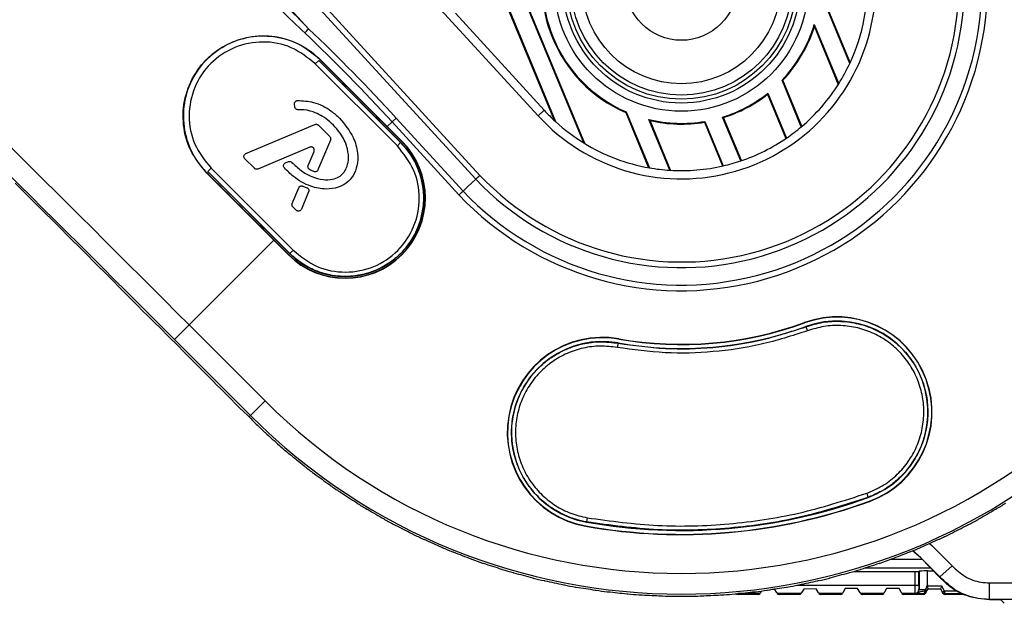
# Model space of a CAD drawing. Header units: millimetres. Extents: x 0 to 420, y 0 to 297.
# Tile 35 of 59: x 177.83 to 184.39, y 168.29 to 172.17. Entities that reach past the tile are written whole.
import ezdxf

# ---------------------------------------------------------------- set-up
doc = ezdxf.new("R2010")
doc.units = ezdxf.units.MM

msp = doc.modelspace()

# ---------------------------------------------------------------- linework, layer by layer
at = {"color": 7, "linetype": 'Continuous', "lineweight": 25}
for p, q in [((180.86569, 171.11198), (174.37553, 178.19474)), ((174.4032, 178.22014), (180.89318, 171.13758)), ((174.26899, 178.09711), (179.75173, 172.11375)), ((179.19018, 176.80867), (181.38747, 171.50395)), ((179.1957, 176.80795), (181.39594, 171.49609)), ((181.58476, 171.35324), (179.36085, 176.72223)), ((181.59175, 171.34897), (179.36926, 176.71453)), ((181.28036, 171.53398), (177.86396, 175.26233)), ((183.35652, 171.88242), (183.15803, 172.36162)), ((183.35928, 171.88835), (183.16289, 172.36246)), ((180.72929, 172.21688), (181.32096, 171.57119)), ((183.11974, 172.14105), (183.28275, 171.74752)), ((183.12039, 172.12688), (183.11974, 172.14105)), ((183.12039, 172.12688), (183.27959, 171.74254)), ((179.8193, 171.90122), (179.79655, 171.8803)), ((180.34356, 171.33329), (179.79655, 171.8803)), ((179.8193, 171.90122), (180.36448, 171.35604)), ((179.82015, 171.90208), (180.36534, 171.3569)), ((179.82586, 171.90934), (179.82703, 171.91051)), ((179.82703, 171.91051), (180.27602, 171.46229)), ((183.03332, 171.46104), (182.9048, 171.77132)), ((182.9048, 171.77132), (182.91045, 171.77028)), ((183.03718, 171.46431), (182.91045, 171.77028)), ((182.80881, 171.67746), (182.81082, 171.68519)), ((182.80881, 171.67746), (182.93068, 171.38324)), ((182.81082, 171.68519), (182.93475, 171.38601)), ((179.66005, 171.59394), (179.65841, 171.61209)), ((181.32096, 171.57119), (181.28036, 171.53398)), ((181.86363, 171.55604), (181.86734, 171.55968)), ((181.86363, 171.55604), (182.0158, 171.18866)), ((181.86734, 171.55968), (182.02143, 171.18767)), ((179.33434, 171.28297), (179.79318, 171.47576)), ((179.81691, 171.4711), (179.89262, 171.39539)), ((180.27602, 171.46229), (180.3076, 171.49387)), ((180.3076, 171.49387), (180.33529, 171.51924)), ((180.75338, 171.00738), (180.3076, 171.49387)), ((180.33529, 171.51924), (180.78087, 171.03298)), ((182.15774, 171.17159), (182.01781, 171.5094)), ((182.01781, 171.5094), (182.02587, 171.50255)), ((182.16309, 171.17127), (182.02587, 171.50255)), ((182.38806, 171.4916), (182.39104, 171.49699)), ((182.38806, 171.4916), (182.50886, 171.19995)), ((182.39104, 171.49699), (182.51363, 171.20104)), ((182.62967, 171.23389), (182.50896, 171.52531)), ((182.50896, 171.52531), (182.51543, 171.52229)), ((182.63424, 171.23544), (182.51543, 171.52229)), ((180.27466, 171.46093), (180.27602, 171.46229)), ((180.37201, 171.36357), (180.27466, 171.46093)), ((180.37337, 171.36493), (180.27602, 171.46229)), ((179.89728, 171.37166), (179.81451, 171.17465)), ((180.36448, 171.35604), (180.34356, 171.33329)), ((180.37201, 171.36357), (180.37337, 171.36493)), ((179.75983, 171.32496), (179.41433, 171.17979)), ((179.74911, 171.20348), (179.78822, 171.29657)), ((179.39059, 171.18445), (179.3274, 171.24764)), ((179.59882, 171.22133), (179.61716, 171.22885)), ((179.07364, 171.15584), (179.07248, 171.15467)), ((179.52006, 170.70632), (179.07248, 171.15467)), ((179.62545, 170.61701), (179.08026, 171.16219)), ((179.10204, 171.18579), (179.08112, 171.16304)), ((179.6263, 170.61786), (179.08112, 171.16304)), ((179.10204, 171.18579), (179.64905, 170.63878)), ((178.01924, 170.86396), (177.79796, 171.08524)), ((179.64305, 170.95107), (179.68632, 171.05406)), ((179.7524, 171.02684), (179.70449, 170.91281)), ((179.71435, 171.0658), (179.74045, 171.05538)), ((179.66917, 170.90588), (179.64771, 170.92734)), ((178.02399, 170.86058), (178.01924, 170.86396)), ((178.02399, 170.86058), (178.12304, 170.76153)), ((178.12581, 170.75739), (178.12304, 170.76153)), ((178.19711, 170.6861), (178.12581, 170.75739)), ((178.20173, 170.68284), (178.19711, 170.6861)), ((178.95608, 170.14235), (179.52006, 170.70632)), ((179.52142, 170.70768), (179.52006, 170.70632)), ((179.52006, 170.70632), (179.61741, 170.60897)), ((179.52142, 170.70768), (179.61877, 170.61033)), ((178.20173, 170.68284), (178.29865, 170.58591)), ((179.64905, 170.63878), (179.6263, 170.61786)), ((178.30139, 170.58182), (178.29865, 170.58591)), ((178.36781, 170.51539), (178.30139, 170.58182)), ((179.61877, 170.61033), (179.61741, 170.60897)), ((178.37233, 170.51224), (178.36781, 170.51539)), ((178.37233, 170.51224), (178.46747, 170.41709)), ((178.47018, 170.41302), (178.46747, 170.41709)), ((178.53267, 170.35054), (178.47018, 170.41302)), ((178.53708, 170.34748), (178.53267, 170.35054)), ((178.53708, 170.34748), (178.63076, 170.2538)), ((178.63346, 170.24975), (178.63076, 170.2538)), ((178.69282, 170.19038), (178.63346, 170.24975)), ((178.69715, 170.18741), (178.69282, 170.19038)), ((178.69715, 170.18741), (178.78966, 170.0949)), ((178.79235, 170.09086), (178.78966, 170.0949)), ((178.95608, 170.14235), (178.85879, 170.04505)), ((178.95608, 170.14235), (179.46232, 169.63611)), ((183.05448, 170.15555), (183.05389, 170.15717)), ((183.06389, 170.1297), (183.0633, 170.1313)), ((183.06389, 170.1297), (183.07477, 170.10301)), ((178.84931, 170.0339), (178.79235, 170.09086)), ((178.85357, 170.03099), (178.84931, 170.0339)), ((178.85357, 170.03099), (178.94518, 169.93938)), ((179.36503, 169.53881), (178.85879, 170.04505)), ((181.81824, 170.04739), (181.81854, 170.04909)), ((181.81346, 170.0203), (181.80738, 169.99213)), ((181.81346, 170.0203), (181.81376, 170.02197)), ((178.94787, 169.93533), (178.94518, 169.93938)), ((179.00308, 169.88012), (178.94787, 169.93533)), ((179.00729, 169.87728), (179.00308, 169.88012)), ((179.00729, 169.87728), (179.09827, 169.78629)), ((179.10097, 169.78223), (179.09827, 169.78629)), ((179.15504, 169.72816), (179.10097, 169.78223)), ((179.15919, 169.72537), (179.15504, 169.72816)), ((179.15919, 169.72537), (179.24981, 169.63476)), ((179.25253, 169.63068), (179.24981, 169.63476)), ((179.46232, 169.63611), (179.36503, 169.53881)), ((179.30603, 169.57717), (179.25253, 169.63068)), ((179.31015, 169.57442), (179.30603, 169.57717)), ((179.31015, 169.57442), (179.35539, 169.52917)), ((179.36503, 169.53881), (179.35539, 169.52917)), ((183.46911, 169.02107), (183.4772, 168.99413)), ((183.4772, 168.99413), (183.47769, 168.99278)), ((183.48652, 168.96853), (183.48711, 168.96691)), ((181.60691, 168.85815), (181.60362, 168.83022)), ((181.59889, 168.80339), (181.59859, 168.80168)), ((181.60362, 168.83022), (181.60337, 168.8288)), ((183.46088, 168.52566), (183.89639, 168.52566)), ((183.8392, 168.58072), (183.62604, 168.58072)), ((183.95528, 168.46508), (184.03814, 168.53762)), ((183.3821, 168.50065), (183.78889, 168.50065)), ((183.78889, 168.50065), (183.78889, 168.40902)), ((183.81837, 168.50307), (183.81643, 168.50112)), ((183.81643, 168.40902), (183.81643, 168.50112)), ((183.81837, 168.50307), (183.81837, 168.38104)), ((183.87344, 168.50401), (183.91724, 168.50401)), ((183.87344, 168.41244), (183.87344, 168.50401)), ((183.95426, 168.46327), (183.95528, 168.46508)), ((183.0042, 168.40902), (183.78889, 168.40902)), ((183.78889, 168.40902), (183.81643, 168.40902)), ((183.87344, 168.41244), (183.85937, 168.38104)), ((183.96923, 168.40195), (183.87048, 168.40232)), ((183.96923, 168.40195), (183.95963, 168.38546)), ((183.98772, 168.36966), (183.96923, 168.40195)), ((184.28671, 168.31474), (184.28671, 168.42487)), ((184.28671, 168.42487), (184.57587, 168.42487)), ((182.60788, 168.35375), (182.61203, 168.34645)), ((182.74953, 168.35395), (182.61006, 168.35395)), ((182.74529, 168.34645), (182.61203, 168.34645)), ((182.74529, 168.34645), (182.74953, 168.35395)), ((182.764, 168.36249), (182.75967, 168.35484)), ((182.7687, 168.37081), (182.764, 168.36249)), ((182.85698, 168.3816), (182.83707, 168.38142)), ((182.8684, 168.36223), (182.85698, 168.3816)), ((182.87291, 168.35458), (182.8684, 168.36223)), ((183.02295, 168.35395), (182.88272, 168.35395)), ((182.88272, 168.35395), (182.88714, 168.34645)), ((183.01874, 168.34645), (182.88714, 168.34645)), ((183.01874, 168.34645), (183.02295, 168.35395)), ((183.03744, 168.36253), (183.03314, 168.35488)), ((183.04945, 168.38392), (183.03744, 168.36253)), ((183.13206, 168.38489), (183.04945, 168.38392)), ((183.14552, 168.36219), (183.13206, 168.38489)), ((183.15006, 168.35454), (183.14552, 168.36219)), ((183.29742, 168.35395), (183.15982, 168.35395)), ((183.15982, 168.35395), (183.16427, 168.34645)), ((183.29312, 168.34645), (183.16427, 168.34645)), ((183.29312, 168.34645), (183.29742, 168.35395)), ((183.31184, 168.36241), (183.30746, 168.35476)), ((183.32562, 168.38647), (183.31184, 168.36241)), ((183.40823, 168.38674), (183.32562, 168.38647)), ((183.42245, 168.36231), (183.40823, 168.38674)), ((183.4269, 168.35466), (183.42245, 168.36231)), ((183.57302, 168.35395), (183.43681, 168.35395)), ((183.43681, 168.35395), (183.44118, 168.34645)), ((183.56867, 168.34645), (183.44118, 168.34645)), ((183.56867, 168.34645), (183.57302, 168.35395)), ((183.5874, 168.36232), (183.58296, 168.35467)), ((183.60156, 168.38671), (183.5874, 168.36232)), ((183.68417, 168.38649), (183.60156, 168.38671)), ((183.698, 168.3624), (183.68417, 168.38649)), ((183.70239, 168.35475), (183.698, 168.3624)), ((183.78937, 168.35395), (183.71241, 168.35395)), ((183.71241, 168.35395), (183.71672, 168.34645)), ((183.84463, 168.34645), (183.71672, 168.34645)), ((183.78937, 168.35395), (183.79082, 168.35351)), ((183.81837, 168.38104), (183.8169, 168.38148)), ((183.81837, 168.38104), (183.85937, 168.38104)), ((183.84463, 168.34645), (183.84854, 168.35316)), ((183.85937, 168.38104), (183.85393, 168.36862)), ((183.86282, 168.36137), (183.85891, 168.35466)), ((183.86282, 168.36137), (183.86943, 168.37273)), ((183.86943, 168.37273), (183.87704, 168.38579)), ((183.87703, 168.38577), (183.95963, 168.38546)), ((183.95963, 168.38546), (183.97338, 168.36145)), ((183.98772, 168.36966), (183.97338, 168.36145)), ((183.97721, 168.35476), (183.97338, 168.36145)), ((183.98772, 168.36966), (183.98772, 168.35314)), ((184.06932, 168.36966), (183.98772, 168.36966)), ((183.98772, 168.35314), (183.99155, 168.34645)), ((183.98772, 168.35314), (184.11201, 168.35314)), ((184.12023, 168.34645), (183.99155, 168.34645)), ((184.28671, 168.31474), (184.28582, 168.31278)), ((184.36108, 168.31278), (184.28582, 168.31278)), ((184.73392, 168.31474), (184.28671, 168.31474)), ((184.36108, 168.31278), (184.38513, 168.28874))]:
    msp.add_line(p, q, dxfattribs=at)
at = {"color": 7, "linetype": 'Continuous', "lineweight": 25, "flags": 128}
for points in [[(180.86569, 171.11198), (180.81252, 171.06245), (180.78087, 171.03298)], [(183.88794, 168.6874), (183.90263, 168.67445), (184.03814, 168.53762)], [(183.95426, 168.46327), (183.82842, 168.59045), (183.77313, 168.63744)], [(183.95528, 168.46508), (183.82928, 168.59231), (183.77519, 168.63828)], [(183.85393, 168.36862), (183.85376, 168.36556), (183.85341, 168.36265), (183.85289, 168.35998), (183.85222, 168.35766), (183.85142, 168.35575), (183.85052, 168.35434), (183.84955, 168.35346), (183.84854, 168.35316)]]:
    msp.add_lwpolyline(points, dxfattribs=at)
at = {"color": 7, "linetype": 'Continuous', "lineweight": 25}
for radius in [0.84419, 0.78932, 0.76364, 0.73621, 0.66086, 0.37173]:
    msp.add_circle((182.23454, 172.40832), radius, dxfattribs=at)
for centre, radius, start, end in [((182.23454, 172.40832), 4.0581, 225, 45), ((182.23454, 172.40832), 3.9205, 225, 45), ((182.23454, 172.40832), 2.03874, 223.405669, 46.594331), ((182.23454, 172.40832), 2.00118, 223.414129, 46.585871), ((182.23454, 172.40832), 1.88527, 223.441812, 46.558188), ((182.23454, 172.40832), 1.84771, 223.451337, 46.548663), ((182.23454, 172.40832), 1.29419, 222.5, 47.5), ((182.23454, 172.40832), 0.92949, 158.51826, 246.48174), ((182.23454, 172.40832), 0.92467, 158.397825, 246.602175), ((182.23454, 172.40832), 1.23912, 334.886518, 4.044904), ((182.23454, 172.40832), 0.92467, 316.457625, 343.199159), ((182.23454, 172.40832), 0.92949, 316.650802, 342.374619), ((179.24634, 172.54546), 0.66467, 316.256038, 319.495097), ((-344.60432, -353.41785), 742.29083, 44.99998906, 45.04895895), ((182.23454, 172.40832), 1.23912, 327.772156, 334.886518), ((182.23454, 172.40832), 1.23912, 310.138931, 327.772156), ((182.23454, 172.40832), 0.92467, 287.264514, 308.552655), ((182.23454, 172.40832), 0.92949, 287.589891, 308.158531), ((182.23454, 172.40832), 1.23912, 222.5, 227.408232), ((182.23454, 172.40832), 1.23912, 227.408232, 238.373199), ((182.23454, 172.40832), 0.92467, 256.445138, 279.744585), ((182.23454, 172.40832), 0.92949, 257.026589, 279.50719), ((182.23454, 172.40832), 1.23912, 304.408528, 310.138931), ((179.99539, 170.98695), 0.53455, 225, 45), ((179.99539, 170.98695), 0.53262, 225, 45), ((179.99539, 170.98695), 0.52318, 225, 45), ((182.23454, 172.40832), 1.23912, 238.373199, 260.096905), ((182.23454, 172.40832), 1.23912, 288.595502, 304.408528), ((182.23454, 172.40832), 1.23912, 283.016632, 288.595502), ((704.4002, 695.58666), 742.29083, 224.9511114, 225.00001093), ((182.23454, 172.40832), 1.23912, 260.096905, 266.446849), ((182.23454, 172.40832), 1.23912, 266.446849, 283.016632), ((183.2705, 169.56204), 0.63333, 290, 110), ((183.2705, 169.56204), 0.6316, 290, 110), ((183.2705, 169.56204), 0.60579, 290, 110), ((182.23454, 172.40832), 2.42316, 260, 290), ((182.23454, 172.40832), 2.39735, 260, 290), ((182.23454, 172.40832), 2.39562, 260, 290), ((181.70856, 169.42539), 0.63333, 80, 260), ((181.70856, 169.42539), 0.6316, 80, 260), ((181.70856, 169.42539), 0.60579, 80, 260), ((182.23454, 172.40832), 4.07173, 225, 225.900401), ((182.23454, 172.40832), 4.07269, 225.968503, 227.031497), ((182.23454, 172.40832), 4.07173, 227.099599, 228.900401), ((182.23454, 172.40832), 4.07269, 228.968503, 230.031497), ((182.23454, 172.40832), 4.07173, 230.099599, 231.900401), ((182.23454, 172.40832), 4.07269, 231.968503, 233.031497), ((182.23454, 172.40832), 4.07173, 233.099599, 234.900401), ((182.23454, 172.40832), 4.07269, 234.968503, 236.031497), ((182.23454, 172.40832), 4.07173, 236.099599, 237.900401), ((182.23454, 172.40832), 3.63474, 260, 290), ((182.23454, 172.40832), 4.07269, 237.968503, 239.031497), ((182.23454, 172.40832), 4.07173, 239.099599, 240.900401), ((182.23454, 172.40832), 3.66227, 260, 290), ((182.23454, 172.40832), 3.66054, 260, 290), ((182.23454, 172.40832), 4.07173, 299.099599, 300.900401), ((182.23454, 172.40832), 4.07269, 300.968503, 302.031497), ((182.23454, 172.40832), 4.07269, 240.968503, 242.031497), ((182.23454, 172.40832), 4.07173, 242.099599, 243.900401), ((182.23454, 172.40832), 4.07173, 296.099599, 297.900401), ((182.23454, 172.40832), 4.07269, 297.968503, 299.031497), ((182.23454, 172.40832), 4.07269, 243.968503, 245.031497), ((182.23454, 172.40832), 4.07269, 294.968503, 296.031497), ((182.23454, 172.40832), 4.07173, 245.099599, 246.900401), ((182.23454, 172.40832), 4.07269, 246.968503, 248.031497), ((182.23454, 172.40832), 4.07269, 291.968503, 293.031497), ((182.23454, 172.40832), 4.07173, 293.099599, 294.900401), ((182.23454, 172.40832), 4.07173, 248.099599, 249.900401), ((182.23454, 172.40832), 4.07173, 290.099599, 291.900401), ((182.23454, 172.40832), 4.07269, 249.968503, 251.031497), ((182.23454, 172.40832), 4.07173, 251.099599, 252.900401), ((182.23454, 172.40832), 4.07173, 287.099599, 288.900401), ((182.23454, 172.40832), 4.07269, 288.968503, 290.031497), ((182.23454, 172.40832), 4.07269, 252.968503, 254.031497), ((182.23454, 172.40832), 4.07173, 254.099599, 255.900401), ((182.23454, 172.40832), 4.07269, 255.968503, 257.031497), ((182.23454, 172.40832), 4.07269, 282.968503, 284.031497), ((182.23454, 172.40832), 4.07173, 284.099599, 285.900401), ((182.23454, 172.40832), 4.07269, 285.968503, 287.031497), ((182.23454, 172.40832), 4.07173, 257.099599, 258.900401), ((182.23454, 172.40832), 4.07269, 258.968503, 260.031497), ((182.23454, 172.40832), 4.07173, 260.099599, 261.900401), ((182.23454, 172.40832), 4.07173, 278.099599, 279.900401), ((182.23454, 172.40832), 4.07269, 279.968503, 281.031497), ((182.23454, 172.40832), 4.07173, 281.099599, 282.900401), ((182.23454, 172.40832), 4.07269, 261.968503, 263.031497), ((182.23454, 172.40832), 4.07173, 263.099599, 264.900401), ((182.23454, 172.40832), 4.07269, 264.968503, 266.031497), ((182.23454, 172.40832), 4.07173, 266.099599, 267.900401), ((182.23454, 172.40832), 4.07269, 267.968503, 269.031497), ((182.23454, 172.40832), 4.07173, 269.099599, 270.900401), ((182.23454, 172.40832), 4.07269, 270.968503, 272.031497), ((182.23454, 172.40832), 4.07173, 272.099599, 273.900401), ((182.23454, 172.40832), 4.07269, 273.968503, 275.031497), ((182.23454, 172.40832), 4.07173, 275.099599, 276.900401), ((182.61203, 168.36297), 0.01652, 209.614827, 270.00119), ((182.23454, 172.40832), 4.07269, 276.968503, 278.031497), ((182.74529, 168.36297), 0.01652, 269.998816, 330.522733), ((182.88714, 168.36297), 0.01652, 210.522733, 270.001235), ((183.01874, 168.36297), 0.01652, 269.998824, 330.675785), ((183.16427, 168.36297), 0.01652, 210.675785, 270.001242), ((183.29312, 168.36297), 0.01652, 269.9988, 330.192704), ((183.44118, 168.36297), 0.01652, 210.192704, 270.001219), ((183.56867, 168.36297), 0.01652, 269.998784, 329.850904), ((183.71672, 168.36297), 0.01652, 209.850904, 270.001202), ((183.78937, 168.38148), 0.02754, 270.010103, 359.997839), ((183.84463, 168.36297), 0.01652, 269.99878, 329.787463), ((183.84854, 168.36968), 0.01652, 269.99883, 329.787267), ((183.84426, 168.3477), 0.02305, 36.378373, 65.205233), ((183.84959, 168.35897), 0.02415, 34.746935, 66.100949), ((183.98772, 168.36966), 0.01652, 209.787662, 270.001156), ((183.99155, 168.36297), 0.01652, 209.787463, 270.001199)]:
    msp.add_arc(centre, radius, start, end, dxfattribs=at)
for centre, major_axis, ratio, start_param, end_param in [((178.6393, 169.82557), (-9.16867, 9.16867), 0.03455, 4.712389, 4.9931211), ((178.54201, 169.72828), (-9.07132, 9.07132), 0.0349208, 4.712389, 4.9931211), ((170.42424, 161.61051), (7.22302, 12.05658), 0.9174897, 6.0164422, 6.0804587), ((170.45193, 161.63588), (7.0777, 12.14673), 0.9209023, 6.0043223, 6.0683387), ((182.82617, 171.81669), (2.98736, -2.98736), 0.9801928, 4.5284531, 4.529622), ((181.61275, 172.96818), (3.13961, -2.82692), 0.9801928, 4.895156, 4.8963248), ((182.85632, 171.84846), (3.13961, -2.82692), 0.9801928, 4.5284531, 4.529622), ((181.5843, 172.93487), (3.28325, -2.65873), 0.9801928, 4.895156, 4.8963248), ((182.88477, 171.88177), (3.28325, -2.65873), 0.9801928, 4.5284531, 4.529622), ((181.55764, 172.90012), (3.4179, -2.48325), 0.9801928, 4.895156, 4.8963248), ((182.91144, 171.91652), (3.4179, -2.48325), 0.9801928, 4.5284531, 4.529622), ((181.53282, 172.86402), (3.54318, -2.30097), 0.9801928, 4.895156, 4.8963248), ((182.93625, 171.95262), (3.54318, -2.30097), 0.9801928, 4.5284531, 4.529622), ((181.50994, 172.82667), (3.65875, -2.11238), 0.9801928, 4.895156, 4.8963248), ((182.95913, 172.82667), (3.65875, 2.11238), 0.9801928, 4.5284531, 4.529622), ((182.95913, 171.98997), (3.65875, -2.11238), 0.9801928, 4.5284531, 4.529622), ((181.50994, 171.98997), (3.65875, 2.11238), 0.9801928, 4.895156, 4.8963248), ((181.48903, 172.78817), (3.76429, -1.918), 0.9801928, 4.895156, 4.8963248), ((182.98004, 172.78817), (3.76429, 1.918), 0.9801928, 4.5284531, 4.529622), ((182.98004, 172.02847), (3.76429, -1.918), 0.9801928, 4.5284531, 4.529622), ((181.48903, 172.02847), (3.76429, 1.918), 0.9801928, 4.895156, 4.8963248), ((181.47018, 172.74863), (3.85951, -1.71836), 0.9801928, 4.895156, 4.8963248), ((182.99889, 172.06801), (3.85951, -1.71836), 0.9801928, 4.5284531, 4.529622), ((181.47018, 172.06801), (3.85951, 1.71836), 0.9801928, 4.895156, 4.8963248), ((182.99889, 172.74863), (3.85951, 1.71836), 0.9801928, 4.5284531, 4.529622), ((181.45341, 172.70816), (3.94415, -1.51402), 0.9801928, 4.895156, 4.8963248), ((183.01566, 172.70816), (3.94415, 1.51402), 0.9801928, 4.5284531, 4.529622), ((183.01566, 172.10848), (3.94415, -1.51402), 0.9801928, 4.5284531, 4.529622), ((181.43879, 172.66687), (4.01799, -1.30552), 0.9801928, 4.895156, 4.8963248), ((183.03028, 172.66687), (4.01799, 1.30552), 0.9801928, 4.5284531, 4.529622), ((181.45341, 172.10848), (3.94415, 1.51402), 0.9801928, 4.895156, 4.8963248), ((183.03028, 172.14977), (4.01799, -1.30552), 0.9801928, 4.5284531, 4.529622), ((181.42635, 172.62487), (4.0808, -1.09345), 0.9801928, 4.895156, 4.8963248), ((183.04272, 172.19177), (4.0808, -1.09345), 0.9801928, 4.5284531, 4.529622), ((181.42635, 172.19177), (4.0808, 1.09345), 0.9801928, 4.895156, 4.8963248), ((183.04272, 172.62487), (4.0808, 1.09345), 0.9801928, 4.5284531, 4.529622), ((181.43879, 172.14977), (4.01799, 1.30552), 0.9801928, 4.895156, 4.8963248), ((183.78889, 168.50113), (0.02754, 0), 0.0174551, 4.712389, 6.265732), ((183.87344, 168.50305), (0.05507, 0), 0.0174551, 1.5707963, 3.1241394), ((181.41612, 172.58228), (4.13244, -0.87838), 0.9801928, 4.895156, 4.8963248), ((183.05295, 172.23436), (4.13244, -0.87838), 0.9801928, 4.5284531, 4.529622), ((181.40814, 172.53921), (4.17275, -0.6609), 0.9801928, 4.895156, 4.8963248), ((183.06093, 172.53921), (4.17275, 0.6609), 0.9801928, 4.5284531, 4.529622), ((181.41612, 172.23436), (4.13244, 0.87838), 0.9801928, 4.895156, 4.8963248), ((183.05295, 172.58228), (4.13244, 0.87838), 0.9801928, 4.5284531, 4.529622), ((183.78937, 168.40902), (0, 0.05507), 0.0087275, 1.5707963, 3.1363567), ((183.81691, 168.40902), (0, 0.02754), 0.0174551, 1.5707963, 3.1363567), ((183.06093, 172.27743), (4.17275, -0.6609), 0.9801928, 4.5284531, 4.529622), ((181.40242, 172.49578), (4.20162, -0.44161), 0.9801928, 4.895156, 4.8963248), ((183.06665, 172.32086), (4.20162, -0.44161), 0.9801928, 4.5284531, 4.529622), ((181.39899, 172.45211), (4.21897, -0.22111), 0.9801928, 4.895156, 4.8963248), ((183.07008, 172.36453), (4.21897, -0.22111), 0.9801928, 4.5284531, 4.529622), ((181.39784, 172.40832), (4.22476, 0), 0.9801928, 4.895156, 4.8963248), ((183.07123, 172.40832), (4.22476, 0), 0.9801928, 4.5284531, 4.529622), ((181.39899, 172.36453), (4.21897, 0.22111), 0.9801928, 4.895156, 4.8963248), ((183.07008, 172.45211), (4.21897, 0.22111), 0.9801928, 4.5284531, 4.529622), ((181.40242, 172.32086), (4.20162, 0.44161), 0.9801928, 4.895156, 4.8963248), ((183.06665, 172.49578), (4.20162, 0.44161), 0.9801928, 4.5284531, 4.529622), ((181.40814, 172.27743), (4.17275, 0.6609), 0.9801928, 4.895156, 4.8963248), ((183.79082, 168.38105), (0.0264, -0.00792), 0.9991706, 5.003866, 6.574571)]:
    msp.add_ellipse(centre, major_axis=major_axis, ratio=ratio, start_param=start_param, end_param=end_param, dxfattribs=at)
for points, knots in [([(179.16011, 172.65249), (179.29474, 172.51281), (179.47979, 172.32081), (179.67369, 172.1362), (179.72653, 172.08588)], [0, 0, 0, 0, 0.7274762, 1, 1, 1, 1]), ([(179.75173, 172.11375), (179.70051, 172.16596), (179.51271, 172.35739), (179.32923, 172.5526), (179.19579, 172.69457)], [0, 0, 0, 0, 0.2727187, 1, 1, 1, 1]), ([(179.07248, 171.15467), (179.03422, 171.20136), (178.95774, 171.29471), (178.91008, 171.47288), (178.92025, 171.65474), (178.99119, 171.82357), (179.11354, 171.95901), (179.27352, 172.04633), (179.45339, 172.07605), (179.63275, 172.04438), (179.75643, 171.97638), (179.81362, 171.92302), (179.82703, 171.91051)], [0, 0, 0, 0, 0.1075788, 0.2150949, 0.3228014, 0.4304032, 0.5376949, 0.6446703, 0.7518907, 0.8593502, 0.9670102, 1, 1, 1, 1]), ([(179.82586, 171.90934), (179.77928, 171.94744), (179.68618, 172.0236), (179.50853, 172.07106), (179.32736, 172.06082), (179.15921, 171.99016), (179.02405, 171.86812), (178.93689, 171.70816), (178.90753, 171.52824), (178.93962, 171.34929), (179.00773, 171.22609), (179.06108, 171.16923), (179.07364, 171.15584)], [0, 0, 0, 0, 0.1074818, 0.2148391, 0.3223268, 0.4297545, 0.5371418, 0.6446174, 0.7520882, 0.8594812, 0.9668945, 1, 1, 1, 1]), ([(179.79655, 171.8803), (179.74566, 171.92079), (179.64398, 172.00168), (179.44763, 172.03748), (179.25514, 172.00024), (179.09116, 171.89071), (178.9819, 171.72666), (178.9449, 171.53433), (178.98076, 171.33822), (179.06159, 171.23663), (179.10204, 171.18579)], [0, 0, 0, 0, 0.1253548, 0.2505058, 0.3754829, 0.5002264, 0.6249111, 0.749719, 0.8747502, 1, 1, 1, 1]), ([(179.65841, 171.61209), (179.65843, 171.61454), (179.65846, 171.61944), (179.6616, 171.62625), (179.66664, 171.63163), (179.67263, 171.63485), (179.6768, 171.63544), (179.67856, 171.63568)], [0, 0, 0, 0, 0.2114807, 0.4229639, 0.6343994, 0.8457952, 1, 1, 1, 1]), ([(179.67856, 171.63568), (179.71425, 171.63382), (179.79394, 171.62967), (179.88921, 171.58008), (179.93985, 171.53459), (179.95798, 171.51829)], [0, 0, 0, 0, 0.3423593, 0.7644555, 1, 1, 1, 1]), ([(179.64071, 171.22413), (179.66056, 171.20533), (179.70012, 171.16786), (179.77062, 171.12602), (179.8432, 171.1077), (179.9064, 171.1077), (179.95273, 171.12469), (179.9848, 171.15089), (180.00768, 171.18926), (180.02076, 171.24488), (180.01322, 171.32267), (179.96945, 171.41831), (179.89016, 171.50553), (179.79326, 171.56118), (179.72266, 171.57597), (179.68902, 171.57451), (179.68315, 171.57426)], [0, 0, 0, 0, 0.0815669, 0.1625464, 0.2417435, 0.302649, 0.3484991, 0.3863345, 0.4240669, 0.4799346, 0.5541667, 0.6532988, 0.7892344, 0.8994079, 0.9824582, 1, 1, 1, 1]), ([(179.68315, 171.57426), (179.6807, 171.57433), (179.6758, 171.57447), (179.66906, 171.57775), (179.66378, 171.5829), (179.66085, 171.58867), (179.66026, 171.59251), (179.66005, 171.59394)], [0, 0, 0, 0, 0.2175572, 0.4351125, 0.6527286, 0.8703806, 1, 1, 1, 1]), ([(179.95798, 171.51829), (179.99205, 171.47754), (180.04949, 171.4088), (180.08185, 171.29384), (180.07916, 171.20527), (180.0519, 171.13448), (180.00655, 171.08357), (179.94229, 171.05257), (179.86049, 171.04157), (179.75535, 171.06302), (179.66056, 171.11584), (179.61008, 171.16726), (179.59084, 171.18685)], [0, 0, 0, 0, 0.1661232, 0.2801618, 0.3691209, 0.4423428, 0.5159492, 0.5788477, 0.6643675, 0.7723914, 0.9132717, 1, 1, 1, 1]), ([(179.79318, 171.47576), (179.79552, 171.47649), (179.8002, 171.47793), (179.80761, 171.47699), (179.81326, 171.47439), (179.81599, 171.47193), (179.81691, 171.4711)], [0, 0, 0, 0, 0.2849723, 0.5699443, 0.8549431, 1, 1, 1, 1]), ([(180.36448, 171.35604), (180.37977, 171.33958), (180.4103, 171.30674), (180.44824, 171.24956), (180.47804, 171.18985), (180.50099, 171.1236), (180.51464, 171.05646), (180.51986, 170.97483), (180.51108, 170.88459), (180.4813, 170.78598), (180.43279, 170.69503), (180.3674, 170.61525), (180.28778, 170.54987), (180.19682, 170.50124), (180.09829, 170.47136), (180.00794, 170.46249), (179.92625, 170.46766), (179.85899, 170.48125), (179.78296, 170.50774), (179.70312, 170.54924), (179.65198, 170.59492), (179.6263, 170.61786)], [0, 0, 0, 0, 0.0410651, 0.0819609, 0.1251267, 0.1629785, 0.2100746, 0.250135, 0.3124421, 0.3749782, 0.4374889, 0.4998265, 0.5624565, 0.6247305, 0.6873318, 0.7497429, 0.7898311, 0.8369091, 0.8748858, 0.9371549, 1, 1, 1, 1]), ([(179.89262, 171.39539), (179.89418, 171.39349), (179.89729, 171.38971), (179.89922, 171.38249), (179.89895, 171.37627), (179.8977, 171.37282), (179.89728, 171.37166)], [0, 0, 0, 0, 0.2849783, 0.5699566, 0.8549525, 1, 1, 1, 1]), ([(179.3274, 171.24764), (179.32585, 171.24954), (179.32274, 171.25333), (179.32079, 171.26056), (179.32119, 171.26795), (179.32407, 171.27477), (179.32867, 171.28004), (179.33259, 171.28207), (179.33434, 171.28297)], [0, 0, 0, 0, 0.1723005, 0.3446018, 0.5168904, 0.6891172, 0.8612806, 1, 1, 1, 1]), ([(179.64905, 170.63878), (179.69994, 170.5983), (179.80162, 170.5174), (179.99797, 170.48161), (180.19046, 170.51884), (180.35445, 170.62837), (180.4637, 170.79243), (180.5007, 170.98476), (180.46484, 171.18087), (180.38401, 171.28245), (180.34356, 171.33329)], [0, 0, 0, 0, 0.1253548, 0.2505058, 0.3754829, 0.5002264, 0.6249111, 0.749719, 0.8747502, 1, 1, 1, 1]), ([(179.78822, 171.29657), (179.78894, 171.29891), (179.79039, 171.30359), (179.78946, 171.31103), (179.7863, 171.3177), (179.78105, 171.32298), (179.77439, 171.32617), (179.76692, 171.32714), (179.76221, 171.32569), (179.75983, 171.32496)], [0, 0, 0, 0, 0.1425627, 0.2851255, 0.4276984, 0.5702709, 0.7128431, 0.8554155, 1, 1, 1, 1]), ([(179.59084, 171.18685), (179.5894, 171.18883), (179.58652, 171.19279), (179.585, 171.20012), (179.58582, 171.20747), (179.58909, 171.21412), (179.59374, 171.21884), (179.59737, 171.22062), (179.59882, 171.22133)], [0, 0, 0, 0, 0.176657, 0.353314, 0.5299816, 0.7066467, 0.883309, 1, 1, 1, 1]), ([(179.61716, 171.22885), (179.61951, 171.22955), (179.6242, 171.23096), (179.63161, 171.22995), (179.63717, 171.22733), (179.63984, 171.22491), (179.64071, 171.22413)], [0, 0, 0, 0, 0.2872464, 0.5744927, 0.8617585, 1, 1, 1, 1]), ([(179.41433, 171.17979), (179.41199, 171.17907), (179.4073, 171.17762), (179.39989, 171.17857), (179.39424, 171.18116), (179.39151, 171.18362), (179.39059, 171.18445)], [0, 0, 0, 0, 0.2849514, 0.5699019, 0.8548964, 1, 1, 1, 1]), ([(179.7589, 171.17594), (179.75686, 171.1773), (179.75278, 171.18002), (179.74881, 171.18638), (179.74706, 171.19354), (179.7476, 171.19945), (179.74878, 171.2026), (179.74911, 171.20348)], [0, 0, 0, 0, 0.22806025, 0.45612063, 0.68419186, 0.91225716, 1, 1, 1, 1]), ([(179.78617, 171.16303), (179.78386, 171.16402), (179.77922, 171.16599), (179.77007, 171.17018), (179.76337, 171.17364), (179.7589, 171.17594)], [0, 0, 0, 0, 0.2501324, 0.500265, 1, 1, 1, 1]), ([(179.81451, 171.17465), (179.81334, 171.1725), (179.81101, 171.16819), (179.80505, 171.16365), (179.79808, 171.16126), (179.79147, 171.16122), (179.78767, 171.16252), (179.78617, 171.16303)], [0, 0, 0, 0, 0.2150673, 0.4301347, 0.6452135, 0.8603015, 1, 1, 1, 1]), ([(180.86569, 171.11198), (180.86931, 171.11534), (180.87682, 171.12234), (180.887, 171.13183), (180.89252, 171.13697), (180.89318, 171.13758)], [0, 0, 0, 0, 0.4495707, 0.93426444, 1, 1, 1, 1]), ([(179.68632, 171.05406), (179.68749, 171.05621), (179.68982, 171.06052), (179.69578, 171.06506), (179.70275, 171.06745), (179.70925, 171.06748), (179.71295, 171.06626), (179.71435, 171.0658)], [0, 0, 0, 0, 0.217162, 0.4343242, 0.6514983, 0.8686786, 1, 1, 1, 1]), ([(179.74045, 171.05538), (179.74262, 171.05426), (179.74697, 171.05201), (179.75162, 171.04612), (179.75414, 171.0392), (179.7543, 171.03243), (179.75296, 171.02848), (179.7524, 171.02684)], [0, 0, 0, 0, 0.2122692, 0.4245381, 0.6368279, 0.849109, 1, 1, 1, 1]), ([(180.75338, 171.00738), (180.75405, 171.00801), (180.75957, 171.01315), (180.76976, 171.02263), (180.77725, 171.02961), (180.78087, 171.03298)], [0, 0, 0, 0, 0.0673717, 0.5504413, 1, 1, 1, 1]), ([(179.64771, 170.92734), (179.64615, 170.92923), (179.64304, 170.93302), (179.64112, 170.94024), (179.64138, 170.94645), (179.64263, 170.94991), (179.64305, 170.95107)], [0, 0, 0, 0, 0.2850224, 0.5700457, 0.8550626, 1, 1, 1, 1]), ([(179.70449, 170.91281), (179.70332, 170.91066), (179.70099, 170.90635), (179.69504, 170.90182), (179.68805, 170.89939), (179.68064, 170.89948), (179.67403, 170.90174), (179.67067, 170.9046), (179.66917, 170.90588)], [0, 0, 0, 0, 0.17216, 0.3443203, 0.5164872, 0.6886785, 0.8609114, 1, 1, 1, 1]), ([(183.06389, 170.1297), (183.1018, 170.14114), (183.17775, 170.16404), (183.29719, 170.16936), (183.41514, 170.15294), (183.52754, 170.11346), (183.6302, 170.05286), (183.71906, 169.97341), (183.79073, 169.87808), (183.84246, 169.77052), (183.87216, 169.65499), (183.87873, 169.53572), (183.86191, 169.41786), (183.82255, 169.30578), (183.76253, 169.20402), (183.69219, 169.1249), (183.61921, 169.06613), (183.55054, 169.02387), (183.50108, 169.00382), (183.4772, 168.99413)], [0, 0, 0, 0, 0.0624361, 0.1250442, 0.1873292, 0.2499722, 0.3122935, 0.3748403, 0.4373608, 0.4997084, 0.5623233, 0.6246446, 0.6872593, 0.7492654, 0.8112741, 0.872973, 0.9156457, 0.9592671, 1, 1, 1, 1]), ([(183.07477, 170.10301), (182.97225, 170.06998), (182.76726, 170.00394), (182.44763, 169.95792), (182.1254, 169.94818), (181.91356, 169.97745), (181.80738, 169.99213)], [0, 0, 0, 0, 0.250928, 0.5017518, 0.7502834, 1, 1, 1, 1]), ([(181.81346, 170.0203), (181.91822, 170.00578), (182.12723, 169.97681), (182.44516, 169.98639), (182.76052, 170.03183), (182.96275, 170.09707), (183.06389, 170.1297)], [0, 0, 0, 0, 0.2497252, 0.4982483, 0.7490633, 1, 1, 1, 1]), ([(183.46911, 169.02107), (183.50406, 169.03604), (183.57365, 169.06584), (183.6644, 169.13526), (183.74049, 169.21945), (183.79852, 169.31733), (183.83638, 169.4246), (183.85248, 169.53715), (183.84624, 169.65081), (183.81791, 169.7609), (183.76852, 169.8634), (183.70011, 169.95422), (183.6153, 170.02991), (183.51731, 170.08763), (183.41004, 170.12522), (183.29746, 170.14084), (183.18346, 170.13575), (183.11096, 170.11391), (183.07477, 170.10301)], [0, 0, 0, 0, 0.0629106, 0.1252339, 0.1878495, 0.2502948, 0.3126832, 0.3752605, 0.4374927, 0.5000859, 0.5623964, 0.6248997, 0.6874523, 0.7498022, 0.8124927, 0.8748366, 0.9375071, 1, 1, 1, 1]), ([(181.60362, 168.83022), (181.57906, 168.83545), (181.52591, 168.84677), (181.45204, 168.87612), (181.37013, 168.92119), (181.28788, 168.98562), (181.21019, 169.07592), (181.15152, 169.17988), (181.11427, 169.29326), (181.09991, 169.41178), (181.10899, 169.53086), (181.14111, 169.64569), (181.18903, 169.74017), (181.2434, 169.81437), (181.29818, 169.87172), (181.36074, 169.92202), (181.42917, 169.96333), (181.50185, 169.9951), (181.58968, 170.02043), (181.69503, 170.03437), (181.77387, 170.02501), (181.81346, 170.0203)], [0, 0, 0, 0, 0.0396769, 0.085893, 0.1251174, 0.1873854, 0.2500166, 0.3123245, 0.3748658, 0.4373814, 0.4997202, 0.562353, 0.6246289, 0.666098, 0.7074844, 0.7497505, 0.7927466, 0.8335965, 0.8748783, 0.9371518, 1, 1, 1, 1]), ([(181.80738, 169.99213), (181.76958, 169.9966), (181.69433, 170.0055), (181.58094, 169.99059), (181.47293, 169.9556), (181.37376, 169.89979), (181.28736, 169.82588), (181.21709, 169.73656), (181.16555, 169.63513), (181.13486, 169.52569), (181.12617, 169.41221), (181.13986, 169.29927), (181.1754, 169.19122), (181.23141, 169.0922), (181.30555, 169.00606), (181.39525, 168.93637), (181.4965, 168.88397), (181.57013, 168.86675), (181.60691, 168.85815)], [0, 0, 0, 0, 0.0629191, 0.1252681, 0.1879284, 0.2504181, 0.3128695, 0.3754897, 0.4377617, 0.5003707, 0.5626732, 0.625149, 0.6876571, 0.7499474, 0.8125824, 0.8748776, 0.9375169, 1, 1, 1, 1]), ([(183.4772, 168.99413), (183.32641, 168.9457), (183.02554, 168.84905), (182.55381, 168.78061), (182.07658, 168.76545), (181.76129, 168.80863), (181.60362, 168.83022)], [0, 0, 0, 0, 0.2497158, 0.4982534, 0.7490873, 1, 1, 1, 1]), ([(181.60691, 168.85815), (181.76361, 168.83675), (182.07699, 168.79396), (182.55131, 168.80908), (183.02016, 168.87705), (183.31923, 168.97299), (183.46911, 169.02107)], [0, 0, 0, 0, 0.250907, 0.5017467, 0.7502899, 1, 1, 1, 1]), ([(184.03814, 168.53762), (184.06534, 168.51216), (184.11974, 168.46125), (184.21091, 168.42905), (184.26728, 168.42594), (184.28671, 168.42487)], [0, 0, 0, 0, 0.3958409, 0.7916824, 1, 1, 1, 1]), ([(184.28582, 168.31278), (184.2364, 168.31772), (184.13754, 168.32758), (184.0251, 168.39078), (183.97244, 168.44466), (183.95426, 168.46327)], [0, 0, 0, 0, 0.3956215, 0.7912436, 1, 1, 1, 1]), ([(184.28671, 168.31474), (184.2608, 168.31617), (184.18565, 168.32031), (184.06409, 168.36326), (183.99155, 168.43114), (183.95528, 168.46508)], [0, 0, 0, 0, 0.2083166, 0.6041595, 1, 1, 1, 1]), ([(183.87048, 168.40232), (183.87043, 168.40194), (183.87028, 168.401), (183.87077, 168.39928), (183.87201, 168.3963), (183.87393, 168.39259), (183.87575, 168.38897), (183.87692, 168.38647), (183.877, 168.38602), (183.87704, 168.38579)], [0, 0, 0, 0, 0.0431619, 0.1084022, 0.2002978, 0.4235962, 0.6214798, 0.8105739, 1, 1, 1, 1]), ([(183.87048, 168.40232), (183.8714, 168.40545), (183.87238, 168.40882), (183.87337, 168.41219), (183.87344, 168.41244)], [0, 0, 0, 0, 0.9273677, 1, 1, 1, 1]), ([(182.764, 168.36249), (182.76202, 168.36007), (182.75803, 168.3552), (182.75236, 168.35398), (182.74958, 168.35395), (182.74953, 168.35395)], [0, 0, 0, 0, 0.49098, 0.9897514, 1, 1, 1, 1]), ([(182.88272, 168.35395), (182.88267, 168.35395), (182.87998, 168.35398), (182.87441, 168.35514), (182.87042, 168.35985), (182.8684, 168.36223)], [0, 0, 0, 0, 0.01040521, 0.49990621, 1, 1, 1, 1]), ([(183.03744, 168.36253), (183.03547, 168.36011), (183.03148, 168.35521), (183.0258, 168.35398), (183.023, 168.35395), (183.02295, 168.35395)], [0, 0, 0, 0, 0.4889557, 0.9897739, 1, 1, 1, 1]), ([(183.15982, 168.35395), (183.15977, 168.35395), (183.15709, 168.35398), (183.15154, 168.35513), (183.14755, 168.35982), (183.14552, 168.36219)], [0, 0, 0, 0, 0.0104286, 0.4988055, 1, 1, 1, 1]), ([(183.31184, 168.36241), (183.30984, 168.36), (183.30585, 168.35518), (183.30022, 168.35398), (183.29747, 168.35395), (183.29742, 168.35395)], [0, 0, 0, 0, 0.49503025, 0.98970257, 1, 1, 1, 1]), ([(183.43681, 168.35395), (183.43676, 168.35395), (183.43404, 168.35398), (183.42845, 168.35516), (183.42445, 168.35992), (183.42245, 168.36231)], [0, 0, 0, 0, 0.0103551, 0.5022586, 1, 1, 1, 1]), ([(183.5874, 168.36232), (183.58539, 168.35993), (183.5814, 168.35516), (183.5758, 168.35398), (183.57308, 168.35395), (183.57302, 168.35395)], [0, 0, 0, 0, 0.4974327, 0.9896514, 1, 1, 1, 1]), ([(183.71241, 168.35395), (183.71236, 168.35395), (183.70961, 168.35398), (183.70399, 168.35518), (183.69999, 168.35999), (183.698, 168.3624)], [0, 0, 0, 0, 0.0103039, 0.5046649, 1, 1, 1, 1]), ([(183.85393, 168.36862), (183.84755, 168.36803), (183.83438, 168.36681), (183.82044, 168.3626), (183.80956, 168.35731), (183.80049, 168.35443), (183.79486, 168.35361), (183.79179, 168.35351), (183.79092, 168.35351), (183.79082, 168.35351)], [0, 0, 0, 0, 0.2499813, 0.5159856, 0.7363559, 0.8600158, 0.9603394, 0.9956595, 1, 1, 1, 1]), ([(183.79082, 168.35351), (183.79087, 168.35351), (183.79122, 168.35351), (183.79363, 168.35347), (183.79845, 168.35341), (183.8084, 168.35332), (183.82439, 168.35322), (183.84048, 168.35318), (183.84854, 168.35316)], [0, 0, 0, 0, 0.0043384, 0.0313159, 0.2158585, 0.424023, 0.7115706, 1, 1, 1, 1])]:
    msp.add_open_spline(points, degree=3, knots=knots, dxfattribs=at)

doc.saveas('drawing.dxf')
